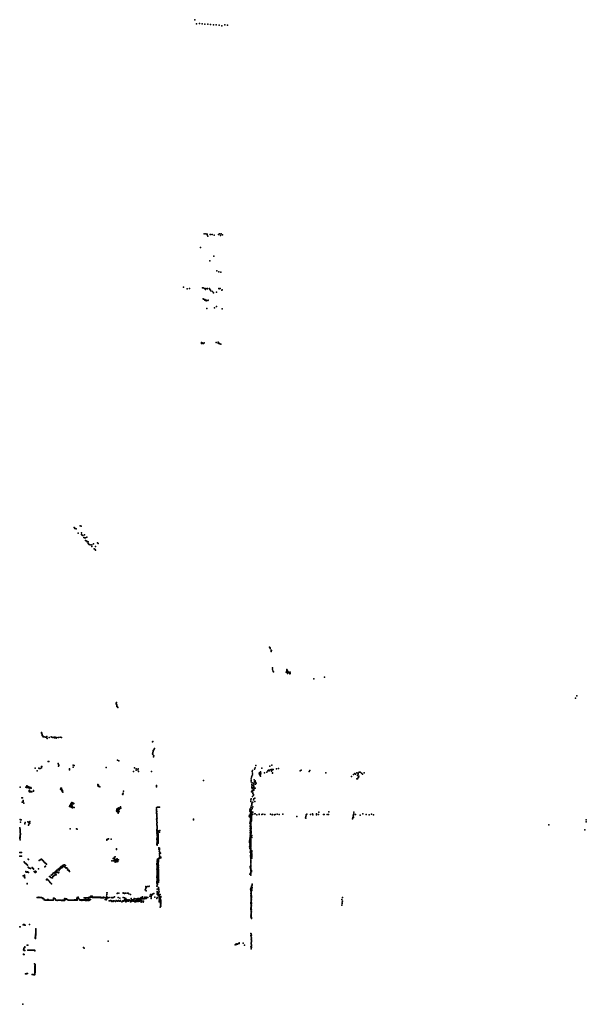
# Model space of a CAD drawing. Header units: millimetres. Extents: x -37888 to 39336, y -2864 to 67775.
# Tile 31 of 31: x 1963 to 39336, y 2763 to 67775. Entities that reach past the tile are written whole.
import ezdxf

# ---------------------------------------------------------------- set-up
doc = ezdxf.new("R2010")
doc.units = ezdxf.units.MM
doc.layers.add('P', color=9, linetype='Continuous')

msp = doc.modelspace()

# ---------------------------------------------------------------- linework, layer by layer
at = {"layer": 'P'}
for p in [(13518, 67775), (13628, 67501), (13818, 67513), (14004, 67506), (14184, 67483), (14373, 67484), (14554, 67459), (14737, 67438), (14925, 67435), (15109, 67417), (15285, 67374), (15493, 67427), (15678, 67409), (14126, 53638), (14136, 53644), (14240, 53632), (14334, 53604), (14339, 53570), (14369, 53479), (14522, 53596), (14545, 53586), (14663, 53581), (14795, 53546), (15084, 53582), (15133, 53636), (15199, 53528), (15247, 53639), (15349, 53567), (13888, 52730), (14760, 52153), (14493, 51861), (14966, 51188), (15094, 51137), (15227, 51101), (12767, 50109), (14027, 50067), (14073, 50067), (13012, 50014), (13157, 50037), (14142, 50028), (14208, 50009), (14220, 49950), (14231, 50022), (14341, 50027), (14350, 50009), (14475, 50019), (14504, 49971), (14558, 49907), (14561, 49862), (14671, 49818), (14751, 49737), (14937, 49781), (15102, 50018), (15111, 50002), (15178, 50023), (15303, 49907), (15318, 49943), (14075, 49348), (14089, 49317), (14164, 49292), (14170, 49258), (14261, 49218), (14271, 49262), (14378, 49234), (14397, 49266), (14948, 48827), (14308, 48696), (14808, 48752), (15317, 48680), (13947, 46431), (13952, 46389), (13962, 46459), (13968, 46445), (14006, 46442), (14050, 46391), (14080, 46398), (14141, 46437), (14915, 46455), (15044, 46473), (15055, 46410), (15074, 46408), (15087, 46398), (15090, 46426), (15134, 46395), (15174, 46364), (15230, 46356), (5553, 34249), (5592, 34190), (5637, 34176), (5687, 34165), (5813, 33867), (5946, 34366), (6011, 34336), (6036, 33883), (6033, 33781), (6081, 33734), (6118, 33709), (6194, 33595), (6232, 33571), (6237, 33772), (6292, 33568), (6298, 33384), (6339, 33363), (6383, 33345), (6399, 33615), (6410, 33309), (6485, 33197), (6487, 33291), (6511, 33160), (6834, 33160), (7089, 33243), (7138, 33195), (6547, 33134), (6609, 33100), (6710, 32984), (6712, 33107), (6877, 32837), (6939, 32803), (6969, 32740), (6973, 32983), (18444, 26344), (18474, 26304), (18474, 26275), (18491, 26247), (18546, 26063), (18552, 26112), (18558, 26155), (18572, 26126), (18641, 24985), (18642, 24885), (18656, 24790), (18696, 24705), (19589, 24827), (19590, 24879), (19593, 24749), (19594, 24721), (19608, 24832), (19613, 24805), (19622, 24725), (19633, 24774), (19653, 24730), (19679, 24716), (19547, 24693), (19619, 24610), (19626, 24664), (19651, 24696), (19745, 24642), (19774, 24698), (19775, 24681), (19782, 24581), (19793, 24614), (19801, 24691), (21370, 24261), (22071, 24369), (38618, 22973), (38713, 23130), (8334, 22647), (8334, 22609), (8345, 22669), (8355, 22568), (8358, 22692), (8366, 22540), (8372, 22476), (8374, 22513), (8380, 22437), (8407, 22406), (8444, 22371), (3400, 20675), (3409, 20713), (3421, 20657), (3428, 20615), (3443, 20577), (3443, 20546), (3444, 20516), (3475, 20490), (3504, 20430), (3515, 20470), (3525, 20414), (3620, 20429), (3638, 20394), (3721, 20384), (3754, 20363), (3759, 20439), (3773, 20323), (3902, 20371), (4032, 20418), (4083, 20400), (4142, 20388), (4232, 20409), (4248, 20352), (4293, 20412), (4373, 20327), (4410, 20381), (4527, 20382), (4635, 20397), (4709, 20382), (10731, 20090), (10735, 20126), (10772, 19527), (10815, 19566), (10836, 19615), (10857, 19646), (8406, 18884), (10730, 19306), (10739, 19342), (10745, 19258), (10755, 19394), (10760, 19492), (10761, 19452), (10797, 19108), (10807, 19164), (2985, 18365), (3215, 18353), (3219, 18353), (3239, 18338), (3241, 18338), (3309, 18339), (3403, 18370), (3411, 18467), (3416, 18470), (3844, 18800), (3851, 18803), (3883, 18789), (3892, 18793), (4505, 18655), (4513, 18596), (4520, 18493), (4535, 18536), (4536, 18560), (5244, 18310), (5245, 18276), (5249, 18244), (5483, 18547), (5493, 18415), (5563, 18521), (7663, 18407), (8498, 18848), (9536, 18374), (9635, 18303), (9654, 18219), (9762, 18255), (9771, 18305), (17318, 18209), (17458, 18292), (17497, 18387), (17528, 18523), (17943, 18360), (18368, 18222), (18472, 18477), (18476, 18252), (18556, 18258), (18584, 18209), (18591, 18557), (18605, 18274), (18678, 18259), (18892, 18314), (19036, 18334), (20538, 18216), (3113, 18183), (3121, 18185), (9475, 18133), (9806, 18128), (10663, 18138), (17237, 17645), (17263, 17757), (17279, 17832), (17307, 18133), (17314, 17909), (17318, 18021), (17436, 17591), (17767, 18016), (17771, 18043), (17788, 17942), (17819, 17862), (17836, 17825), (17841, 18064), (17843, 18089), (17848, 17946), (17850, 17997), (17851, 18122), (17853, 18077), (17859, 18019), (18117, 18048), (18271, 18094), (18319, 18173), (18427, 18168), (18565, 18164), (18627, 18054), (18637, 18021), (20458, 18168), (21064, 18132), (21096, 18196), (22161, 18038), (23848, 17806), (23979, 17939), (24068, 17999), (24112, 17956), (24191, 18051), (24209, 17650), (24237, 17654), (24240, 17866), (24278, 17745), (24288, 18019), (24293, 17964), (24304, 17737), (24340, 17828), (24348, 18095), (24430, 18087), (24511, 18028), (24582, 17969), (24683, 18046), (1985, 17111), (2364, 17092), (2407, 17083), (2431, 17183), (2451, 17141), (2465, 17091), (2468, 17177), (2470, 17132), (2474, 17124), (2489, 17104), (2498, 17070), (2502, 17112), (2528, 17046), (2529, 17109), (2534, 17108), (2544, 17116), (2563, 17095), (2563, 17093), (2570, 17104), (2583, 17050), (2588, 17073), (2602, 17096), (2603, 17085), (2604, 16904), (2621, 17035), (2624, 17078), (2639, 17082), (2654, 17087), (2663, 17078), (2680, 17079), (2692, 17056), (2696, 17050), (2697, 17072), (2727, 17037), (4653, 16973), (4677, 16948), (4683, 17025), (4683, 16986), (4702, 16988), (4713, 17018), (4718, 16955), (4727, 17035), (4727, 16943), (4736, 16934), (4738, 16953), (7109, 17268), (7111, 17189), (7123, 17189), (7166, 17226), (7188, 17144), (7195, 17143), (7248, 17113), (7252, 17114), (10985, 17121), (10985, 17119), (10987, 17169), (10988, 17215), (10989, 17167), (10991, 17216), (14097, 17546), (17227, 17458), (17232, 17533), (17276, 17272), (17277, 17159), (17278, 17085), (17287, 17384), (17292, 17010), (17313, 17055), (17347, 17213), (17398, 17262), (17402, 16971), (17404, 17145), (17404, 16950), (17404, 16912), (17405, 17070), (17406, 17347), (17425, 17430), (17476, 17480), (17496, 17520), (17501, 17043), (17517, 17425), (17521, 17298), (17569, 17363), (2094, 16399), (2121, 16400), (2148, 16407), (2580, 16870), (2591, 16823), (2600, 16852), (2602, 16786), (2605, 16860), (2611, 16821), (2615, 16827), (2634, 16812), (2645, 16819), (2648, 16814), (2659, 16783), (2674, 16797), (2677, 16812), (2709, 16804), (2718, 16797), (2743, 16798), (2760, 16797), (2864, 16838), (2866, 16880), (2871, 16864), (4733, 16888), (4749, 16873), (4751, 16859), (4755, 16875), (4779, 16871), (4780, 16833), (4783, 16807), (4792, 16786), (4803, 16777), (8752, 16638), (8758, 16613), (8787, 16708), (8807, 16844), (17204, 16267), (17231, 16341), (17249, 16788), (17293, 16862), (17306, 16874), (17329, 16489), (17343, 16779), (17351, 16689), (17372, 16898), (17376, 16567), (17386, 16623), (17394, 16266), (17414, 16321), (17478, 16365), (2130, 16106), (2145, 16103), (2169, 16136), (2181, 16151), (2190, 16226), (2235, 16043), (5248, 15834), (5264, 15873), (5269, 15860), (5273, 15888), (5303, 15900), (5310, 15877), (5311, 15891), (5314, 15833), (5316, 15932), (5316, 15819), (5322, 15876), (5323, 15799), (5326, 15949), (5332, 16001), (5333, 15946), (5339, 15909), (5342, 15999), (5343, 15967), (5343, 15963), (5344, 15843), (5346, 15866), (5347, 15843), (5347, 15827), (5349, 16001), (5349, 15903), (5351, 15947), (5351, 15866), (5353, 15916), (5354, 15918), (5354, 15895), (5354, 15890), (5354, 15886), (5357, 15998), (5357, 15949), (5358, 16015), (5358, 15927), (5360, 16032), (5369, 15803), (5375, 15979), (5382, 16062), (5382, 15999), (5382, 15947), (5383, 15984), (5384, 16021), (5384, 16005), (5384, 15775), (5385, 16004), (5387, 16005), (5388, 16053), (5389, 15977), (5389, 15975), (5389, 15966), (5391, 15927), (5393, 16006), (5394, 15794), (5395, 15756), (5396, 15940), (5398, 16037), (5398, 15949), (5399, 15948), (5399, 15870), (5400, 15962), (5401, 16023), (5402, 15989), (5402, 15891), (5403, 15914), (5405, 15815), (5408, 15983), (5410, 16035), (5411, 16082), (5414, 16004), (5418, 15861), (5425, 16064), (5426, 16004), (5429, 15991), (5431, 16044), (5431, 16044), (5440, 16019), (5442, 15738), (5444, 15831), (5444, 15762), (5451, 15727), (5452, 16025), (5457, 16037), (5458, 16033), (5459, 15989), (5465, 16074), (5468, 16022), (5478, 16053), (5511, 16008), (5524, 16011), (5540, 16025), (5542, 16014), (5564, 15748), (8360, 15607), (8363, 15610), (8373, 15649), (8381, 15633), (8385, 15665), (8418, 15655), (8420, 15677), (8423, 15611), (8424, 15645), (8427, 15654), (8427, 15639), (8428, 15612), (8433, 15633), (8437, 15631), (8440, 15674), (8441, 15681), (8461, 15703), (8474, 15675), (8480, 15650), (8485, 15628), (8490, 15702), (8501, 15672), (8505, 15677), (8508, 15725), (8510, 15695), (8527, 15713), (8533, 15694), (8544, 15654), (8573, 15694), (8580, 15704), (8586, 15739), (8609, 15739), (8618, 15805), (8633, 15712), (10990, 15654), (10995, 15737), (11009, 15762), (11014, 15765), (11050, 15777), (11079, 15772), (11109, 15783), (11191, 15772), (17155, 15672), (17203, 15782), (17216, 16153), (17256, 15617), (17258, 15890), (17267, 16040), (17270, 15762), (17277, 15964), (17280, 15999), (17284, 15908), (17293, 16055), (17304, 15693), (17345, 16101), (17350, 15800), (17464, 16155), (1988, 14958), (2052, 14953), (8337, 15541), (8366, 15553), (8368, 15559), (8368, 15500), (8384, 15497), (8394, 15601), (8398, 15587), (8411, 15529), (8412, 15564), (8413, 15601), (8413, 15479), (8418, 15552), (8418, 15529), (8420, 15577), (8421, 15561), (8438, 15573), (8447, 15597), (8449, 15389), (8452, 15479), (8455, 15414), (8459, 15513), (8466, 15453), (8495, 15467), (8514, 15518), (10987, 15358), (10990, 15594), (10994, 14981), (10995, 15531), (10995, 15441), (10996, 15438), (10996, 15395), (10997, 15500), (10998, 15225), (10999, 15286), (10999, 15039), (11000, 15351), (11002, 15222), (11003, 15136), (11004, 15285), (11004, 15179), (11009, 15124), (11015, 15000), (11016, 14955), (11020, 15062), (13425, 14997), (17088, 15178), (17119, 15145), (17122, 15246), (17146, 15599), (17146, 15525), (17168, 15205), (17168, 15156), (17176, 15340), (17178, 15186), (17179, 15211), (17179, 15135), (17189, 15048), (17189, 15046), (17190, 15412), (17195, 15484), (17196, 15295), (17197, 15242), (17201, 15252), (17202, 15195), (17204, 15165), (17205, 15271), (17207, 15300), (17207, 15025), (17208, 15540), (17212, 15066), (17214, 14970), (17215, 15418), (17215, 15023), (17216, 15277), (17216, 15105), (17219, 14969), (17220, 15306), (17221, 15110), (17223, 15025), (17233, 15268), (17245, 15203), (17246, 15394), (17246, 15138), (17247, 15472), (17254, 15009), (17260, 15071), (17263, 15484), (17314, 15290), (17318, 15309), (17341, 15325), (17348, 15443), (17480, 15338), (17494, 15330), (17598, 15280), (17759, 15322), (17763, 15291), (17939, 15299), (18004, 15323), (18139, 15296), (18497, 15314), (18610, 15282), (18627, 15301), (18772, 15284), (18810, 15304), (18956, 15320), (19085, 15300), (19319, 15313), (20246, 15174), (20813, 15084), (20842, 15062), (20846, 15167), (20857, 15254), (20868, 15266), (20911, 15327), (21146, 15292), (21274, 15337), (21297, 15275), (21534, 15280), (21546, 15350), (21668, 15298), (21688, 15449), (21998, 15301), (22043, 15288), (22251, 15306), (22332, 15301), (22349, 15475), (23922, 15000), (23943, 15105), (23951, 15206), (23976, 15099), (23983, 15299), (23990, 15210), (23996, 15442), (24005, 15329), (24104, 15290), (24414, 15257), (24604, 15345), (24826, 15298), (25017, 15268), (25162, 15314), (25306, 15280), (1963, 14420), (1971, 14383), (1989, 14330), (2019, 14796), (2020, 14950), (2291, 14684), (2310, 14693), (2316, 14774), (2508, 14804), (2537, 14586), (2557, 14763), (2565, 14627), (2569, 14795), (2587, 14719), (2600, 14748), (2609, 14800), (2620, 14728), (2621, 14834), (5298, 14339), (5711, 14346), (5743, 14338), (11004, 14652), (11007, 14583), (11010, 14804), (11010, 14648), (11010, 14603), (11013, 14707), (11014, 14913), (11014, 14846), (11017, 14896), (11017, 14710), (11018, 14306), (11019, 14322), (11020, 14776), (11023, 14412), (11023, 14367), (11024, 14481), (11028, 14547), (13429, 14944), (17141, 14731), (17157, 14494), (17165, 14557), (17167, 14803), (17173, 14692), (17173, 14380), (17177, 14764), (17179, 14314), (17180, 14389), (17184, 14832), (17185, 14941), (17186, 14915), (17187, 14885), (17187, 14460), (17193, 14937), (17193, 14569), (17197, 14717), (17197, 14616), (17197, 14453), (17198, 14874), (17199, 14813), (17199, 14812), (17199, 14626), (17199, 14617), (17202, 14718), (17202, 14562), (17202, 14356), (17203, 14588), (17203, 14499), (17206, 14405), (17207, 14671), (17207, 14310), (17209, 14752), (17209, 14632), (17209, 14562), (17209, 14346), (17211, 14887), (17211, 14617), (17211, 14400), (17212, 14833), (17212, 14481), (17213, 14688), (17215, 14942), (17216, 14744), (17217, 14679), (17218, 14913), (17218, 14460), (17219, 14546), (17221, 14828), (17222, 14940), (17222, 14875), (17223, 14403), (17223, 14346), (17229, 14382), (17241, 14474), (17259, 14879), (17260, 14943), (36876, 14613), (39326, 14950), (39336, 14809), (1972, 13711), (1977, 13739), (1978, 13803), (1983, 13762), (1984, 13827), (1987, 14163), (1987, 13853), (1989, 14190), (1990, 13881), (1991, 14243), (1993, 14270), (1994, 14211), (1996, 14292), (2003, 14109), (2003, 14079), (2003, 13958), (2003, 13926), (2007, 13982), (2011, 14007), (2014, 14032), (7753, 13669), (7780, 13663), (7826, 13689), (7986, 13674), (11006, 14074), (11006, 13691), (11009, 14143), (11012, 14243), (11019, 13784), (11021, 14028), (11023, 13886), (11028, 13952), (11072, 14144), (11081, 14076), (11082, 14140), (11086, 13967), (11089, 14010), (11091, 13858), (11091, 13678), (11093, 14180), (11094, 14223), (11094, 13922), (11095, 13792), (11095, 13749), (11095, 13705), (11186, 14135), (11201, 14245), (17140, 13732), (17155, 13830), (17156, 14229), (17166, 14114), (17166, 13708), (17169, 14092), (17169, 13938), (17177, 14234), (17179, 14290), (17180, 14019), (17180, 13931), (17182, 14199), (17183, 14007), (17185, 13961), (17196, 13905), (17198, 14091), (17199, 14249), (17199, 13867), (17200, 14150), (17202, 14185), (17202, 13860), (17204, 14086), (17204, 13929), (17204, 13768), (17205, 13806), (17205, 13752), (17206, 14292), (17209, 13997), (17210, 13991), (17211, 14130), (17212, 14211), (17212, 14076), (17212, 13976), (17212, 13941), (17213, 14022), (17215, 14148), (17215, 13667), (17219, 14261), (17220, 14091), (17222, 14060), (17223, 14188), (17227, 14116), (17233, 14173), (17262, 13837), (17268, 13770), (17272, 13900), (39247, 14277), (1998, 13633), (7711, 13602), (7716, 13602), (7720, 13639), (7720, 13639), (8341, 13025), (11004, 13621), (11015, 13312), (11018, 13402), (11023, 13449), (11023, 13416), (11028, 13521), (11031, 13519), (11036, 13269), (11040, 13335), (11084, 13540), (11084, 13493), (11087, 13632), (11088, 13445), (11089, 13396), (11091, 13584), (11093, 13531), (11095, 13487), (11096, 13573), (11098, 13639), (11143, 13093), (11143, 13016), (11176, 13082), (11185, 13023), (17110, 13547), (17118, 13521), (17119, 13160), (17128, 13437), (17132, 13061), (17137, 13648), (17139, 13330), (17147, 13226), (17186, 13062), (17187, 13104), (17191, 13533), (17195, 13138), (17196, 13605), (17199, 13205), (17200, 13347), (17202, 13444), (17203, 13212), (17205, 13482), (17205, 13266), (17205, 13049), (17206, 13401), (17207, 13590), (17207, 13278), (17208, 13605), (17208, 13211), (17208, 13130), (17209, 13320), (17211, 13538), (17211, 13536), (1969, 12543), (1970, 12789), (1991, 12544), (2008, 12792), (2019, 12541), (2032, 12794), (2041, 12543), (2047, 12793), (2065, 12540), (2087, 12790), (2088, 12539), (3371, 12353), (8117, 12386), (8176, 12372), (8201, 12437), (8210, 12377), (8219, 12486), (8252, 12508), (8337, 12990), (8401, 12370), (11100, 12366), (11100, 12357), (11113, 12399), (11117, 12368), (11139, 12398), (11148, 12370), (11168, 12864), (11179, 12974), (11181, 12427), (11184, 12619), (11191, 12476), (11192, 12695), (11193, 12884), (11194, 12748), (11197, 12526), (11204, 12418), (11205, 12793), (11255, 12745), (11262, 12441), (11271, 12488), (17174, 12804), (17178, 12907), (17186, 13002), (17197, 12584), (17197, 12505), (17203, 12449), (17204, 12859), (17205, 12940), (17205, 12667), (17207, 12995), (17207, 12585), (17210, 12776), (17210, 12722), (17210, 12394), (17215, 12885), (17262, 12768), (17270, 12833), (17270, 12493), (17273, 12900), (17275, 12629), (17276, 12422), (17277, 12696), (17278, 12559), (2246, 12163), (2280, 12118), (2314, 12083), (2335, 12070), (2356, 12055), (2388, 12036), (2420, 12013), (2440, 12004), (2470, 11952), (2511, 12344), (2527, 11819), (2542, 12326), (2564, 11782), (2588, 11758), (2608, 11760), (2638, 11757), (2674, 11729), (2775, 11795), (2812, 11761), (2829, 11744), (2843, 11722), (2864, 11707), (3206, 11703), (3253, 12268), (3301, 12276), (3322, 12311), (3347, 12327), (3404, 12336), (3443, 12301), (3482, 12264), (3524, 12218), (3573, 12150), (3611, 12121), (3621, 11844), (3651, 12087), (3659, 11877), (3692, 12051), (3731, 12023), (4546, 11718), (4572, 11738), (4598, 11761), (4625, 11780), (4630, 11716), (4647, 11808), (4668, 11744), (4671, 11833), (4698, 11852), (4708, 11766), (4726, 11869), (4749, 11784), (4750, 11892), (4777, 11909), (4784, 11823), (4801, 11932), (4819, 11864), (4832, 11942), (4858, 11960), (4865, 11860), (4891, 11963), (4914, 11848), (4925, 11962), (4973, 11804), (4975, 11928), (5034, 11752), (5077, 11772), (8031, 12236), (8118, 12230), (8195, 12228), (8208, 12255), (8257, 12316), (8268, 12156), (8279, 12253), (8302, 12234), (8330, 12263), (8357, 12352), (8378, 12161), (8383, 12274), (8395, 12260), (8422, 12293), (8445, 12187), (8471, 12307), (11011, 12054), (11017, 11991), (11021, 11804), (11022, 11810), (11024, 12101), (11026, 11933), (11027, 12184), (11029, 11744), (11033, 12273), (11033, 11753), (11037, 12185), (11037, 11885), (11041, 12350), (11041, 12260), (11041, 11921), (11043, 11831), (11053, 11996), (11060, 12301), (11098, 12317), (11100, 12008), (11101, 12111), (11102, 11851), (11103, 12161), (11103, 11745), (11105, 12121), (11105, 12057), (11106, 12211), (11107, 12261), (11108, 12317), (11109, 12214), (11109, 12167), (11109, 11899), (11109, 11795), (11111, 11950), (11112, 12283), (17155, 11764), (17165, 11865), (17207, 12175), (17208, 12312), (17209, 12230), (17211, 12120), (17211, 11900), (17212, 11955), (17213, 12037), (17215, 11844), (17218, 11761), (2185, 11239), (2211, 11236), (2270, 11238), (2275, 11282), (2276, 11208), (2280, 11175), (2283, 11142), (2290, 11115), (2372, 11527), (2387, 11501), (2398, 11496), (2428, 11493), (2447, 11495), (2475, 11500), (2498, 11488), (2521, 11479), (2545, 11467), (2879, 11687), (2907, 11542), (2934, 11517), (2982, 11457), (2996, 11556), (3013, 11537), (3014, 11459), (3030, 11519), (3046, 11499), (3920, 11194), (3969, 11177), (4023, 11143), (4044, 11289), (4072, 11310), (4077, 11106), (4097, 11338), (4124, 11107), (4125, 11358), (4153, 11381), (4153, 11191), (4175, 11415), (4190, 11232), (4203, 11433), (4230, 11265), (4231, 11453), (4259, 11473), (4271, 11292), (4286, 11493), (4301, 11366), (4313, 11515), (4335, 11549), (4361, 11301), (4363, 11565), (4375, 11441), (4390, 11585), (4415, 11610), (4416, 11469), (4442, 11630), (4456, 11492), (4470, 11646), (4493, 11678), (4515, 11436), (4520, 11696), (4551, 11480), (4562, 11623), (4596, 11670), (5113, 11637), (5148, 11693), (5172, 11598), (5223, 11605), (5241, 11526), (11010, 11690), (11014, 11139), (11017, 11228), (11019, 11200), (11022, 11691), (11023, 11291), (11024, 11584), (11025, 11066), (11026, 11443), (11027, 11307), (11029, 11590), (11029, 11502), (11030, 11485), (11032, 11170), (11033, 11122), (11034, 11374), (11035, 11604), (11038, 11299), (11045, 11384), (11055, 11465), (11104, 11499), (11107, 11448), (11107, 11400), (11108, 11690), (11108, 11571), (11110, 11476), (11110, 11421), (11112, 11527), (11113, 11690), (11113, 11641), (11115, 11364), (11115, 11090), (11116, 11579), (11120, 11630), (11120, 11142), (11122, 11196), (11123, 11304), (11124, 11250), (17137, 11350), (17184, 11417), (17192, 11429), (17195, 11348), (17204, 11403), (17205, 11291), (17208, 11378), (17209, 11485), (17210, 11568), (17212, 11679), (17214, 11623), (17244, 11500), (17253, 11525), (17258, 11592), (2444, 10743), (2460, 10727), (3722, 10988), (3736, 11013), (3747, 11006), (3756, 11026), (3779, 11032), (3788, 11010), (3844, 10960), (3909, 10891), (3955, 10838), (4004, 10782), (4054, 10723), (10287, 10411), (10288, 10534), (10288, 10446), (10302, 10475), (10394, 10543), (10490, 10540), (10499, 10571), (11003, 10761), (11016, 10557), (11018, 10878), (11018, 10813), (11020, 11036), (11021, 10649), (11026, 10968), (11029, 10559), (11031, 10733), (11035, 11027), (11035, 10825), (11042, 10668), (11047, 10921), (11049, 10824), (11110, 11038), (11119, 10809), (11122, 10920), (11122, 10430), (11124, 10481), (11125, 10860), (11133, 10968), (17207, 10420), (17231, 10439), (17236, 10474), (17241, 10435), (17242, 10522), (17254, 10565), (17259, 10528), (17267, 10437), (17276, 10581), (17288, 10484), (17294, 10621), (17298, 10690), (3108, 9822), (3143, 9817), (3158, 9822), (3175, 9821), (3208, 9819), (3221, 9827), (3225, 9821), (3249, 9825), (3258, 9820), (3274, 9823), (3308, 9822), (3325, 9823), (3344, 9819), (3376, 9821), (3394, 9821), (3443, 9785), (3471, 9760), (3488, 9762), (3526, 9753), (4197, 9764), (4225, 9768), (4261, 9760), (5751, 9771), (5759, 9786), (5761, 9807), (5772, 9767), (5796, 9777), (5806, 9765), (5821, 9838), (5827, 9759), (6210, 9785), (6254, 9787), (6320, 9788), (6386, 9791), (6431, 9793), (6476, 9790), (6483, 9778), (6487, 9762), (6498, 9796), (6504, 9788), (6508, 9757), (6526, 9808), (6527, 9779), (6533, 9783), (6537, 9808), (6555, 9829), (6557, 9788), (6560, 9788), (6563, 9786), (6571, 9827), (6572, 9836), (6572, 9836), (6572, 9809), (6585, 9816), (6587, 9843), (6594, 9834), (6602, 9832), (6615, 9848), (6627, 9837), (6629, 9857), (6630, 9860), (6630, 9849), (6630, 9849), (6637, 9847), (6649, 9895), (6671, 9856), (6671, 9848), (6672, 9842), (6682, 9839), (6693, 9904), (6700, 9848), (6708, 9852), (6710, 9842), (6714, 9849), (6737, 9912), (6739, 9837), (6758, 9823), (6764, 9828), (6765, 9837), (6780, 9835), (6797, 9833), (6817, 9844), (6824, 9828), (6826, 9832), (6829, 9841), (6830, 9819), (6855, 9837), (6855, 9829), (6872, 9825), (6887, 9823), (6905, 9827), (6907, 9839), (6912, 9833), (6920, 9822), (6927, 9840), (6930, 9819), (6957, 9830), (6970, 9825), (6971, 9817), (6994, 9816), (7003, 9835), (7005, 9829), (7013, 9830), (7023, 9833), (7030, 9820), (7048, 9833), (7057, 9831), (7068, 9810), (7082, 9825), (7083, 9835), (7084, 9826), (7092, 9819), (7112, 9831), (7118, 9805), (7133, 9819), (7140, 9828), (7156, 9823), (7176, 9817), (7188, 9809), (7191, 9839), (7195, 9831), (7195, 9820), (7210, 9827), (7237, 9818), (7252, 9833), (7252, 9826), (7258, 9812), (7285, 9830), (7296, 9816), (7308, 9810), (7309, 9817), (7311, 9801), (7316, 9818), (7349, 9820), (7351, 9808), (7355, 9823), (7361, 9800), (7378, 9806), (7383, 9816), (7388, 9815), (7405, 9823), (7422, 9820), (7433, 9803), (7437, 9805), (7465, 9819), (7486, 9829), (7497, 9802), (7504, 9806), (7510, 9822), (7511, 9816), (7551, 9809), (7611, 9791), (7683, 9795), (7688, 9901), (7702, 10003), (7706, 10123), (7735, 10119), (7737, 9831), (7806, 9800), (7853, 9805), (7996, 9818), (8057, 9804), (8098, 9820), (8158, 9808), (8224, 9866), (8396, 10075), (8424, 10110), (8447, 9808), (8497, 10106), (8559, 9762), (8788, 10095), (8789, 10115), (8795, 9813), (8860, 10096), (8865, 9792), (8875, 10081), (8949, 10107), (9049, 10094), (9111, 10096), (9163, 10067), (9267, 10005), (9516, 9759), (9933, 9762), (9962, 9761), (9967, 9756), (9970, 9814), (9977, 9766), (9990, 9776), (10001, 9821), (10002, 9775), (10030, 9763), (10057, 9853), (10084, 9772), (10187, 9753), (10214, 9845), (10246, 10322), (10270, 10365), (10272, 9820), (10292, 9757), (10295, 9848), (10305, 10260), (10368, 9808), (10421, 9824), (10542, 9914), (10594, 10014), (10639, 9908), (10641, 9847), (10651, 9960), (10686, 10013), (10690, 9992), (10714, 10033), (10758, 10062), (10820, 10078), (10870, 9842), (11026, 10032), (11032, 10364), (11032, 9813), (11035, 10124), (11039, 10221), (11089, 9952), (11097, 10006), (11109, 10059), (11116, 10113), (11121, 10169), (11131, 10293), (11132, 10160), (11134, 10371), (11151, 9934), (11155, 10200), (11159, 9874), (11160, 9819), (11173, 9996), (11230, 10007), (11242, 9785), (11243, 9860), (11261, 9834), (11277, 9886), (17196, 10362), (17206, 10355), (17213, 9926), (17215, 10272), (17216, 10069), (17219, 10251), (17219, 9920), (17220, 9982), (17220, 9819), (17226, 10016), (17227, 10067), (17229, 10081), (17235, 10251), (17235, 10174), (17236, 10209), (17237, 10151), (17237, 10144), (17237, 9774), (17240, 9861), (17244, 9785), (17247, 10321), (17254, 9936), (17254, 9858), (17276, 10285), (17283, 10357), (23262, 9808), (3580, 9667), (3590, 9687), (3621, 9656), (3646, 9640), (3666, 9639), (3684, 9639), (3692, 9642), (3701, 9643), (3720, 9645), (3741, 9637), (3758, 9639), (3764, 9645), (3794, 9690), (3807, 9645), (3834, 9649), (3847, 9682), (3849, 9646), (3865, 9643), (3871, 9642), (3898, 9645), (3909, 9645), (3928, 9642), (3949, 9639), (3953, 9645), (3968, 9641), (3981, 9648), (3996, 9642), (4013, 9641), (4024, 9644), (4045, 9644), (4056, 9645), (4068, 9636), (4097, 9638), (4099, 9647), (4126, 9641), (4128, 9649), (4144, 9643), (4164, 9644), (4182, 9720), (4183, 9665), (4298, 9720), (4346, 9648), (4385, 9637), (4390, 9634), (4417, 9636), (4444, 9628), (4494, 9633), (4526, 9634), (4547, 9634), (4572, 9630), (4605, 9629), (4620, 9638), (4635, 9635), (4659, 9632), (4669, 9633), (4718, 9628), (4718, 9627), (4749, 9628), (4752, 9628), (4772, 9631), (4781, 9627), (4796, 9631), (4823, 9623), (4827, 9632), (4832, 9628), (4868, 9626), (4879, 9622), (4888, 9625), (4889, 9629), (4902, 9643), (4909, 9626), (4918, 9677), (4920, 9717), (4934, 9656), (4935, 9720), (4938, 9724), (4938, 9642), (4943, 9724), (4950, 9739), (4981, 9716), (4988, 9735), (4989, 9730), (5023, 9725), (5025, 9733), (5048, 9735), (5049, 9712), (5056, 9725), (5104, 9694), (5141, 9651), (5162, 9648), (5180, 9643), (5193, 9645), (5208, 9647), (5218, 9643), (5227, 9642), (5244, 9642), (5252, 9649), (5265, 9634), (5273, 9638), (5310, 9638), (5312, 9639), (5328, 9638), (5346, 9642), (5360, 9642), (5369, 9645), (5393, 9644), (5393, 9643), (5394, 9646), (5431, 9636), (5438, 9641), (5439, 9644), (5476, 9643), (5481, 9637), (5484, 9646), (5500, 9645), (5528, 9645), (5530, 9642), (5555, 9645), (5564, 9642), (5568, 9645), (5585, 9668), (5596, 9645), (5610, 9644), (5628, 9670), (5629, 9642), (5639, 9642), (5652, 9639), (5661, 9648), (5674, 9670), (5674, 9645), (5700, 9652), (5701, 9643), (5715, 9677), (5721, 9644), (5730, 9743), (5734, 9648), (5746, 9688), (5748, 9646), (5751, 9703), (5752, 9748), (5754, 9696), (5763, 9660), (5852, 9748), (5905, 9659), (5946, 9648), (5962, 9648), (5966, 9629), (5968, 9654), (5987, 9654), (6004, 9643), (6024, 9656), (6034, 9652), (6061, 9654), (6062, 9636), (6070, 9628), (6082, 9643), (6097, 9639), (6100, 9646), (6103, 9655), (6132, 9641), (6136, 9646), (6136, 9634), (6145, 9670), (6150, 9642), (6167, 9639), (6185, 9645), (6193, 9646), (6194, 9669), (6194, 9641), (6204, 9636), (6213, 9644), (6221, 9648), (6240, 9672), (6245, 9654), (6245, 9638), (6249, 9652), (6283, 9637), (6285, 9650), (6288, 9674), (6302, 9649), (6310, 9638), (6313, 9625), (6320, 9637), (6333, 9678), (6356, 9641), (6362, 9650), (6366, 9622), (6375, 9640), (6386, 9643), (6399, 9659), (6411, 9652), (6415, 9647), (6417, 9638), (6422, 9623), (6432, 9641), (6444, 9666), (6465, 9663), (6472, 9640), (6477, 9629), (6479, 9632), (6493, 9622), (6496, 9663), (6516, 9628), (6528, 9633), (6541, 9650), (6547, 9662), (6560, 9635), (6596, 9665), (6636, 9678), (7606, 9685), (7673, 9666), (7705, 9727), (7863, 9586), (7925, 9597), (7931, 9588), (7952, 9617), (7955, 9621), (7978, 9628), (8031, 9600), (8048, 9559), (8123, 9554), (8136, 9571), (8142, 9571), (8156, 9597), (8164, 9606), (8169, 9602), (8204, 9596), (8278, 9557), (8286, 9560), (8288, 9553), (8306, 9576), (8320, 9602), (8322, 9608), (8335, 9605), (8413, 9580), (8430, 9597), (8434, 9590), (8455, 9587), (8485, 9607), (8489, 9588), (8518, 9573), (8567, 9569), (8574, 9584), (8583, 9584), (8592, 9602), (8609, 9614), (8705, 9535), (8746, 9545), (8751, 9552), (8758, 9588), (8767, 9575), (8772, 9574), (8775, 9584), (8823, 9577), (8832, 9590), (8836, 9615), (8841, 9585), (8853, 9592), (8863, 9628), (8908, 9685), (8951, 9606), (8953, 9747), (8968, 9530), (9000, 9551), (9012, 9662), (9014, 9561), (9017, 9583), (9021, 9584), (9029, 9587), (9087, 9659), (9116, 9570), (9118, 9567), (9119, 9603), (9134, 9572), (9151, 9587), (9158, 9647), (9159, 9611), (9160, 9605), (9193, 9662), (9225, 9648), (9268, 9520), (9297, 9553), (9297, 9525), (9311, 9565), (9316, 9567), (9321, 9748), (9321, 9554), (9324, 9550), (9335, 9640), (9338, 9578), (9344, 9607), (9346, 9584), (9354, 9595), (9377, 9662), (9378, 9638), (9386, 9597), (9424, 9563), (9441, 9670), (9456, 9585), (9463, 9627), (9468, 9582), (9475, 9615), (9482, 9572), (9484, 9580), (9510, 9648), (9518, 9669), (9567, 9534), (9604, 9529), (9606, 9551), (9607, 9538), (9621, 9558), (9623, 9736), (9628, 9609), (9630, 9580), (9642, 9588), (9652, 9577), (9675, 9567), (9678, 9629), (9679, 9543), (9684, 9662), (9710, 9738), (9719, 9576), (9726, 9593), (9740, 9638), (9753, 9668), (9762, 9749), (9771, 9560), (9772, 9560), (9802, 9618), (9807, 9581), (9814, 9638), (9814, 9578), (9827, 9672), (9828, 9742), (9840, 9603), (9859, 9578), (9873, 9651), (9886, 9686), (9918, 9741), (9931, 9681), (9936, 9655), (9940, 9638), (9941, 9726), (9949, 9689), (9951, 9628), (9959, 9740), (9962, 9714), (9966, 9514), (9967, 9549), (9967, 9549), (9983, 9539), (9990, 9723), (9990, 9546), (10022, 9728), (10026, 9590), (10085, 9726), (10096, 9517), (10121, 9576), (10146, 9727), (10158, 9746), (10171, 9738), (10231, 9746), (10231, 9741), (10237, 9741), (10294, 9739), (10301, 9748), (10636, 9747), (11004, 9747), (11161, 9597), (11165, 9539), (11166, 9733), (11173, 9645), (11226, 9188), (11245, 9454), (11249, 9507), (11249, 9227), (11250, 9588), (11256, 9305), (11257, 9594), (11260, 9674), (11260, 9387), (11261, 9633), (11261, 9428), (11265, 9529), (11265, 9468), (11270, 9341), (11274, 9438), (11275, 9238), (11278, 9564), (11282, 9497), (17216, 9413), (17217, 9481), (17219, 9136), (17221, 9574), (17222, 9580), (17224, 9236), (17227, 9680), (17229, 9276), (17230, 9630), (17231, 9335), (17232, 9337), (17233, 9688), (17234, 9556), (17235, 9744), (17236, 9160), (17237, 9393), (17238, 9185), (17241, 9480), (17243, 9276), (17246, 9666), (17247, 9392), (17251, 9470), (23202, 9316), (23222, 9693), (23235, 9421), (23237, 9499), (23248, 9576), (17207, 9002), (17210, 9071), (17215, 8645), (17219, 8529), (17223, 8588), (17223, 8496), (17227, 8709), (17228, 8781), (17229, 8762), (17229, 8681), (17229, 8677), (17230, 8978), (17231, 8888), (17234, 8883), (17235, 9036), (17235, 8735), (17235, 8595), (17236, 9096), (17236, 9080), (17238, 8795), (17243, 8871), (17248, 8994), (17256, 8502), (1966, 7873), (1983, 7876), (2001, 7879), (2182, 8016), (2204, 8023), (2233, 8020), (2249, 8020), (2267, 8022), (2307, 7998), (2331, 7989), (2610, 8024), (17245, 8426), (2977, 7164), (2990, 7198), (3007, 7234), (3008, 7220), (3009, 7317), (3009, 7289), (3010, 7262), (3015, 7405), (3016, 7334), (3017, 7434), (3018, 7392), (3018, 7364), (3019, 7450), (3020, 7524), (3020, 7480), (3023, 7570), (3023, 7556), (3023, 7511), (3027, 7619), (3027, 7603), (3028, 7743), (3028, 7727), (3029, 7650), (3032, 7698), (17211, 7317), (17216, 7428), (17227, 7423), (17236, 7223), (17250, 7163), (17252, 7321), (2305, 6516), (2307, 6544), (2309, 6555), (2463, 6667), (2501, 6662), (2992, 7120), (2995, 7148), (2997, 7109), (6180, 6504), (7797, 6931), (16175, 6697), (16242, 6753), (16256, 6718), (16329, 6744), (16352, 6766), (16443, 6777), (16446, 6824), (16693, 6801), (16785, 6662), (17207, 6552), (17231, 6757), (17236, 6833), (17240, 7066), (17244, 7020), (17244, 6907), (17247, 6885), (17249, 6506), (17251, 6625), (17253, 7136), (17253, 6612), (17255, 6968), (17260, 6698), (2216, 6067), (2219, 6052), (2221, 6044), (2223, 6353), (2224, 6449), (2227, 6397), (2227, 6380), (2229, 6433), (2229, 6345), (2233, 6425), (2239, 6472), (2246, 6325), (2261, 6321), (2266, 6044), (2297, 6305), (2505, 6339), (2535, 6338), (2575, 6340), (2605, 6338), (2635, 6336), (2683, 6339), (2714, 6337), (2748, 6336), (2794, 6337), (2831, 6336), (2869, 6336), (2938, 6341), (2947, 6311), (2953, 6302), (2956, 6324), (2964, 6293), (6182, 6483), (6219, 6466), (17241, 6431), (2936, 5444), (2965, 5419), (2966, 5222), (2967, 5208), (2968, 5297), (2968, 5226), (2969, 5261), (2969, 5243), (2969, 5242), (2970, 5314), (2970, 5294), (2970, 5279), (2970, 5273), (2972, 5331), (2973, 5248), (2975, 5332), (2975, 5262), (2976, 5395), (2977, 5311), (2978, 5374), (2979, 5353), (2979, 5290), (2353, 4771), (2379, 4778), (2408, 4777), (2418, 4783), (2442, 4794), (2466, 4795), (2782, 4723), (2814, 4722), (2846, 4723), (2900, 4718), (2929, 4720), (2957, 4723), (2959, 4793), (2961, 4921), (2961, 4903), (2962, 4957), (2962, 4866), (2962, 4829), (2962, 4788), (2962, 4766), (2962, 4744), (2963, 4975), (2963, 4910), (2963, 4844), (2963, 4810), (2963, 4773), (2964, 4899), (2964, 4883), (2964, 4865), (2964, 4810), (2965, 4986), (2965, 4964), (2965, 4931), (2966, 5029), (2967, 5200), (2967, 5050), (2967, 5007), (2968, 5136), (2969, 5157), (2970, 5082), (2970, 5045), (2970, 5009), (2971, 5172), (2971, 5118), (2971, 5100), (2971, 5027), (2972, 4883), (2973, 5189), (2973, 5057), (2973, 4935), (2973, 4900), (2973, 4865), (2974, 5143), (2974, 5091), (2974, 5005), (2975, 5074), (2975, 4970), (2975, 4952), (2976, 5022), (2977, 5194), (2977, 5125), (2172, 2763), (2176, 2779)]:
    msp.add_point(p, dxfattribs=at)

doc.saveas('drawing.dxf')
